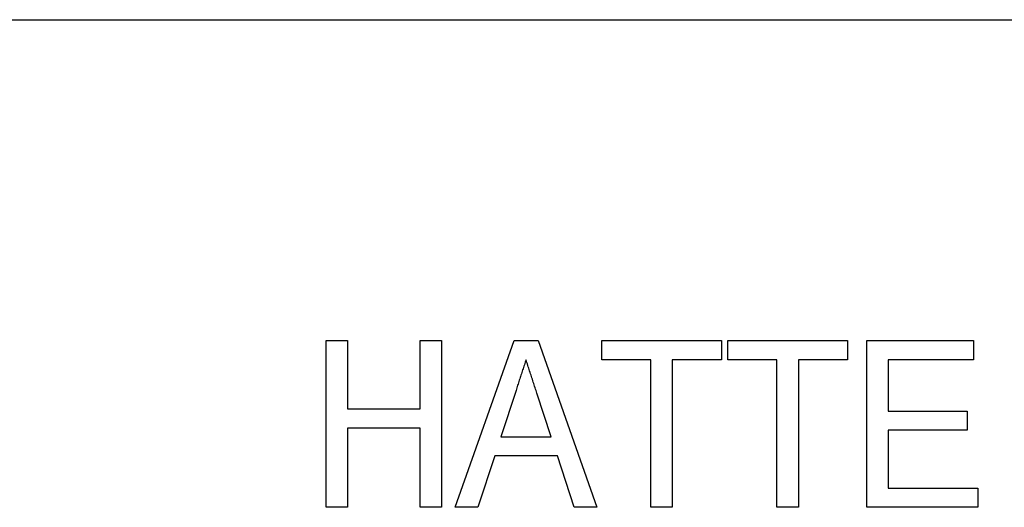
# Model space of a CAD drawing. Header units: millimetres. Extents: x 38 to 3725, y 10 to 403.
# Tile 10 of 17: x 304 to 323, y 369 to 379. Entities that reach past the tile are written whole.
import ezdxf

# ---------------------------------------------------------------- set-up
doc = ezdxf.new("R2010")
doc.units = ezdxf.units.MM
doc.layers.add('DETAIL', color=2, linetype='Continuous')

msp = doc.modelspace()

# ---------------------------------------------------------------- linework, layer by layer
at = {"layer": 'DETAIL'}
for p, q in [((300.472, 378.675), (378.983, 378.675)), ((309.687, 372.52), (310.097, 372.52)), ((309.687, 369.32), (309.687, 372.52)), ((310.097, 372.52), (310.097, 371.207)), ((311.492, 371.207), (311.492, 372.52)), ((311.492, 372.52), (311.902, 372.52)), ((311.902, 372.52), (311.902, 369.32)), ((312.163, 369.32), (313.293, 372.52)), ((313.293, 372.52), (313.754, 372.52)), ((313.754, 372.52), (314.883, 369.32)), ((314.979, 372.151), (314.979, 372.52)), ((314.979, 372.52), (317.277, 372.52)), ((317.277, 372.52), (317.277, 372.151)), ((317.4, 372.151), (317.4, 372.52)), ((317.4, 372.52), (319.697, 372.52)), ((319.697, 372.52), (319.697, 372.151)), ((320.066, 372.52), (322.118, 372.52)), ((320.066, 369.32), (320.066, 372.52)), ((322.118, 372.52), (322.118, 372.151)), ((315.923, 372.151), (314.979, 372.151)), ((315.923, 369.32), (315.923, 372.151)), ((317.277, 372.151), (316.333, 372.151)), ((316.333, 372.151), (316.333, 369.32)), ((318.343, 372.151), (317.4, 372.151)), ((318.343, 369.32), (318.343, 372.151)), ((319.697, 372.151), (318.754, 372.151)), ((318.754, 372.151), (318.754, 369.32)), ((322.118, 372.151), (320.477, 372.151)), ((320.477, 372.151), (320.477, 371.166)), ((313.331, 371.562), (313.041, 370.674)), ((314.004, 370.674), (313.733, 371.507)), ((310.097, 371.207), (311.492, 371.207)), ((320.477, 371.166), (321.995, 371.166)), ((321.995, 371.166), (321.995, 370.797)), ((311.492, 370.838), (310.097, 370.838)), ((310.097, 370.838), (310.097, 369.32)), ((311.492, 369.32), (311.492, 370.838)), ((313.041, 370.674), (314.004, 370.674)), ((321.995, 370.797), (320.477, 370.797)), ((320.477, 370.797), (320.477, 369.689)), ((312.921, 370.305), (312.6, 369.32)), ((314.125, 370.305), (312.921, 370.305)), ((314.446, 369.32), (314.125, 370.305)), ((320.477, 369.689), (322.2, 369.689)), ((322.2, 369.689), (322.2, 369.32)), ((310.097, 369.32), (309.687, 369.32)), ((311.902, 369.32), (311.492, 369.32)), ((312.6, 369.32), (312.163, 369.32)), ((314.883, 369.32), (314.446, 369.32)), ((316.333, 369.32), (315.923, 369.32)), ((318.754, 369.32), (318.343, 369.32)), ((322.2, 369.32), (320.066, 369.32))]:
    msp.add_line(p, q, dxfattribs=at)
at = {"layer": 'DETAIL', "flags": 128}
for points in [[(313.523, 372.151), (313.515, 372.126), (313.507, 372.102), (313.499, 372.077), (313.491, 372.053), (313.483, 372.028), (313.474, 372.004), (313.466, 371.979), (313.458, 371.955), (313.45, 371.93), (313.442, 371.906), (313.434, 371.881), (313.426, 371.857), (313.418, 371.832), (313.41, 371.808), (313.402, 371.783), (313.394, 371.759), (313.386, 371.734), (313.378, 371.71), (313.37, 371.685), (313.362, 371.66), (313.354, 371.636), (313.346, 371.611), (313.338, 371.587), (313.331, 371.562)], [(313.733, 371.507), (313.724, 371.533), (313.716, 371.56), (313.707, 371.587), (313.698, 371.614), (313.689, 371.641), (313.681, 371.668), (313.672, 371.694), (313.663, 371.721), (313.654, 371.748), (313.646, 371.775), (313.637, 371.802), (313.628, 371.829), (313.619, 371.855), (313.61, 371.882), (313.601, 371.909), (313.593, 371.936), (313.584, 371.963), (313.575, 371.99), (313.567, 372.017), (313.558, 372.043), (313.549, 372.07), (313.54, 372.097), (313.531, 372.124), (313.523, 372.151)]]:
    msp.add_lwpolyline(points, dxfattribs=at)

doc.saveas('drawing.dxf')
